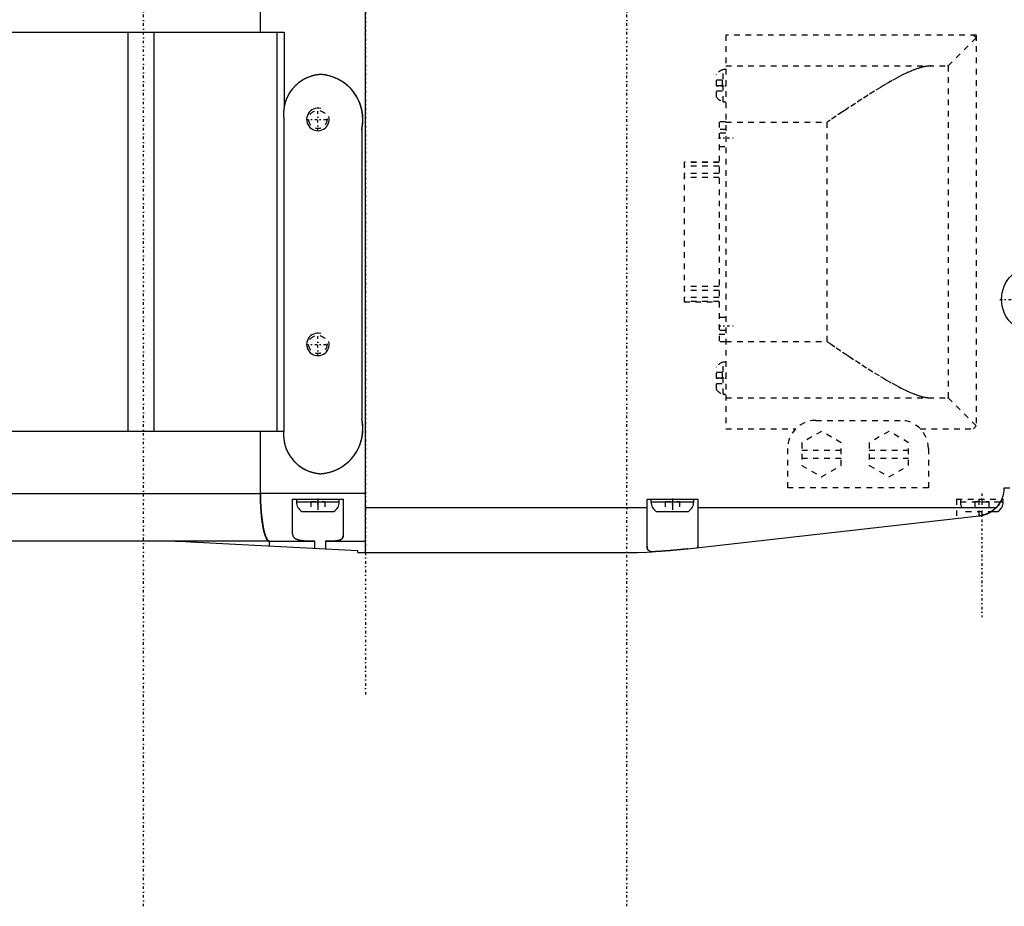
# Model space of a CAD drawing. Extents: x -526 to 218, y -128 to 128.
# Tile 3 of 20: x -351 to -176, y -120 to 38. Entities that reach past the tile are written whole.
import ezdxf

# ---------------------------------------------------------------- set-up
doc = ezdxf.new("R2010")
doc.units = 0
doc.linetypes.add('CENTER', pattern=[1.5, 0.45, -0.5, 0.05, -0.5])
doc.linetypes.add('DASHED', pattern=[2, 1, -1])
for name, color, linetype in [('AM_0', 7, 'CONTINUOUS'), ('AM_10', 7, 'CONTINUOUS'), ('AM_3', 7, 'DASHED'), ('AM_7', 7, 'CENTER')]:
    doc.layers.add(name, color=color, linetype=linetype)

msp = doc.modelspace()

# ---------------------------------------------------------------- linework, layer by layer
at = {"layer": 'AM_0', "color": 7, "linetype": 'CONTINUOUS'}
for p, q in [((-289.56, -57), (-289.56, 57)), ((-308.21, 35.5), (-308.21, 46.5)), ((-308.21, 35.5), (-308.21, 46.5)), ((-384.73, 35.5), (-304, 35.5)), ((-331.8, 35.5), (-331.8, -35.5)), ((-327.16, 35.5), (-327.16, -35.5)), ((-305.31, 35.5), (-305.31, -35.5)), ((-304, 35.5), (-304, 22.18)), ((-304, 20), (-304.03, 20)), ((-304, -35), (-304, 20)), ((-290.2, 18.22), (-290.2, -33.22)), ((-304.03, -35), (-304, -35)), ((-304.08, -35.5), (-393, -35.5)), ((-308.21, -46.5), (-308.21, -35.5)), ((-308.21, -46.5), (-308.21, -35.5)), ((-176, -45.5), (-175, -45.5)), ((-429, -46.5), (-308.21, -46.5)), ((-289.56, -46.5), (-308.21, -46.5)), ((-302.5, -47.5), (-293.5, -47.5)), ((-302.5, -53.44), (-302.5, -47.5)), ((-301.8, -47.5), (-301.8, -48)), ((-301.8, -48), (-294.2, -48)), ((-294.2, -48), (-294.2, -47.5)), ((-293.5, -47.5), (-293.5, -53.95)), ((-289.56, -49), (-239.5, -49)), ((-239.5, -47.5), (-230.5, -47.5)), ((-239.5, -55.93), (-239.5, -47.5)), ((-238.8, -47.5), (-238.8, -48)), ((-238.8, -48), (-231.2, -48)), ((-231.2, -48), (-231.2, -47.5)), ((-230.5, -47.5), (-230.5, -55.93)), ((-230.5, -49), (-177.43, -49)), ((-176.67, -48), (-176.2, -48)), ((-176.42, -47.5), (-176.2, -47.5)), ((-176.2, -48), (-176.2, -47.5)), ((-300.85, -49.7), (-295.15, -49.7)), ((-237.85, -49.7), (-232.15, -49.7)), ((-232.31, -56.36), (-180.44, -50.47)), ((-178.29, -49.7), (-177.15, -49.7)), ((-306.59, -55), (-420.5, -55)), ((-290.9, -56.7), (-320.67, -55.14)), ((-306.59, -55), (-298.54, -55)), ((-306.59, -55.87), (-306.59, -55)), ((-306.59, -55.87), (-306.59, -55)), ((-298.54, -56.3), (-298.54, -55)), ((-296.67, -55), (-289.56, -55)), ((-296.67, -55), (-296.67, -56.39)), ((-290.9, -57), (-290.9, -56.7)), ((-290.9, -57), (-243.6, -57))]:
    msp.add_line(p, q, dxfattribs=at)
msp.add_lwpolyline([(-308.21, -46.5), (-308.18, -48.16), (-308.08, -49.75), (-307.93, -51.22), (-307.73, -52.51), (-307.49, -53.57), (-307.21, -54.35), (-306.9, -54.84), (-306.59, -55)], dxfattribs=at)
for points in [[(-306.59, -55, 0), (-306.6, -55, 0), (-306.63, -55, 0), (-306.65, -54.99, 0), (-306.66, -54.99, 0), (-306.68, -54.99, 0), (-306.7, -54.98, 0), (-306.72, -54.97, 0), (-306.75, -54.96, 0), (-306.77, -54.95, 0), (-306.79, -54.94, 0), (-306.8, -54.93, 0), (-306.82, -54.92, 0), (-306.84, -54.9, 0), (-306.86, -54.88, 0), (-306.89, -54.86, 0), (-306.91, -54.84, 0), (-306.93, -54.81, 0), (-306.94, -54.8, 0), (-306.96, -54.78, 0), (-306.98, -54.76, 0), (-307, -54.73, 0), (-307.01, -54.71, 0), (-307.02, -54.69, 0), (-307.05, -54.66, 0), (-307.07, -54.62, 0), (-307.08, -54.61, 0), (-307.09, -54.59, 0), (-307.11, -54.55, 0), (-307.14, -54.51, 0), (-307.16, -54.47, 0), (-307.18, -54.42, 0), (-307.2, -54.38, 0), (-307.21, -54.35, 0), (-307.22, -54.33, 0), (-307.25, -54.28, 0), (-307.27, -54.23, 0), (-307.29, -54.18, 0), (-307.31, -54.12, 0), (-307.33, -54.07, 0), (-307.34, -54.04, 0), (-307.35, -54.01, 0), (-307.37, -53.95, 0), (-307.39, -53.89, 0), (-307.41, -53.83, 0), (-307.43, -53.77, 0), (-307.45, -53.7, 0), (-307.46, -53.67, 0), (-307.47, -53.64, 0), (-307.49, -53.57, 0), (-307.51, -53.5, 0), (-307.53, -53.43, 0), (-307.55, -53.35, 0), (-307.57, -53.28, 0), (-307.58, -53.24, 0), (-307.59, -53.21, 0), (-307.61, -53.13, 0), (-307.63, -53.05, 0), (-307.64, -52.97, 0), (-307.66, -52.89, 0), (-307.68, -52.81, 0), (-307.69, -52.77, 0), (-307.7, -52.72, 0), (-307.71, -52.64, 0), (-307.73, -52.55, 0), (-307.74, -52.51, 0), (-307.75, -52.47, 0), (-307.76, -52.38, 0), (-307.78, -52.29, 0), (-307.79, -52.24, 0), (-307.8, -52.2, 0), (-307.81, -52.1, 0), (-307.83, -52.01, 0), (-307.84, -51.92, 0), (-307.86, -51.82, 0), (-307.87, -51.72, 0), (-307.88, -51.67, 0), (-307.89, -51.63, 0), (-307.9, -51.53, 0), (-307.91, -51.43, 0), (-307.93, -51.32, 0), (-307.94, -51.22, 0), (-307.95, -51.12, 0), (-307.96, -51.07, 0), (-307.97, -51.01, 0), (-307.98, -50.91, 0), (-307.99, -50.8, 0), (-308, -50.7, 0), (-308.01, -50.59, 0), (-308.03, -50.48, 0), (-308.03, -50.42, 0), (-308.04, -50.37, 0), (-308.05, -50.26, 0), (-308.06, -50.15, 0), (-308.07, -50.04, 0), (-308.08, -49.92, 0), (-308.09, -49.81, 0), (-308.09, -49.75, 0), (-308.1, -49.7, 0), (-308.1, -49.58, 0), (-308.11, -49.47, 0), (-308.12, -49.35, 0), (-308.13, -49.23, 0), (-308.14, -49.11, 0), (-308.14, -49.06, 0), (-308.14, -49, 0), (-308.15, -48.88, 0), (-308.16, -48.76, 0), (-308.16, -48.7, 0), (-308.16, -48.64, 0), (-308.17, -48.52, 0), (-308.17, -48.4, 0), (-308.18, -48.34, 0), (-308.18, -48.28, 0), (-308.18, -48.16, 0), (-308.19, -48.04, 0), (-308.19, -47.92, 0), (-308.2, -47.79, 0), (-308.2, -47.67, 0), (-308.2, -47.61, 0), (-308.2, -47.55, 0), (-308.21, -47.43, 0), (-308.21, -47.3, 0), (-308.21, -47.18, 0), (-308.21, -47.06, 0), (-308.21, -46.93, 0), (-308.21, -46.87, 0), (-308.21, -46.81, 0), (-308.21, -46.69, 0), (-308.21, -46.56, 0), (-308.21, -46.5, 0)], [(-180.44, -50.47, 0), (-180.34, -50.46, 0), (-180.15, -50.43, 0), (-179.97, -50.39, 0), (-179.87, -50.37, 0), (-179.78, -50.35, 0), (-179.59, -50.3, 0), (-179.41, -50.24, 0), (-179.23, -50.17, 0), (-179.05, -50.1, 0), (-178.87, -50.02, 0), (-178.78, -49.98, 0), (-178.7, -49.94, 0), (-178.53, -49.85, 0), (-178.37, -49.75, 0), (-178.21, -49.65, 0), (-178.06, -49.54, 0), (-177.91, -49.43, 0), (-177.84, -49.37, 0), (-177.77, -49.32, 0), (-177.63, -49.19, 0), (-177.5, -49.07, 0), (-177.43, -49, 0)], [(-298.54, -55, 0), (-298.57, -55, 0), (-298.63, -55, 0), (-298.7, -55, 0), (-298.73, -55, 0), (-298.76, -55, 0), (-298.82, -55, 0), (-298.88, -55, 0), (-298.95, -55, 0), (-299.01, -55, 0), (-299.07, -55, 0), (-299.1, -55, 0), (-299.13, -55, 0), (-299.19, -55, 0), (-299.25, -55, 0), (-299.31, -55, 0), (-299.37, -55, 0), (-299.43, -54.99, 0), (-299.46, -54.99, 0), (-299.49, -54.99, 0), (-299.55, -54.99, 0), (-299.61, -54.99, 0), (-299.64, -54.99, 0), (-299.67, -54.99, 0), (-299.73, -54.99, 0), (-299.79, -54.99, 0), (-299.82, -54.99, 0), (-299.85, -54.99, 0), (-299.9, -54.98, 0), (-299.96, -54.98, 0), (-300.02, -54.98, 0), (-300.07, -54.98, 0), (-300.13, -54.97, 0), (-300.16, -54.97, 0), (-300.19, -54.97, 0), (-300.24, -54.97, 0), (-300.3, -54.96, 0), (-300.35, -54.96, 0), (-300.4, -54.96, 0), (-300.46, -54.95, 0), (-300.48, -54.95, 0), (-300.51, -54.95, 0), (-300.56, -54.94, 0), (-300.61, -54.94, 0), (-300.66, -54.93, 0), (-300.72, -54.93, 0), (-300.76, -54.92, 0), (-300.79, -54.92, 0), (-300.81, -54.91, 0), (-300.86, -54.91, 0), (-300.91, -54.9, 0), (-300.96, -54.89, 0), (-301.01, -54.89, 0), (-301.05, -54.88, 0), (-301.07, -54.87, 0), (-301.1, -54.87, 0), (-301.14, -54.86, 0), (-301.19, -54.85, 0), (-301.23, -54.84, 0), (-301.27, -54.83, 0), (-301.32, -54.82, 0), (-301.34, -54.82, 0), (-301.36, -54.81, 0), (-301.4, -54.8, 0), (-301.44, -54.79, 0), (-301.46, -54.78, 0), (-301.48, -54.78, 0), (-301.52, -54.76, 0), (-301.55, -54.75, 0), (-301.57, -54.74, 0), (-301.59, -54.74, 0), (-301.63, -54.72, 0), (-301.67, -54.71, 0), (-301.7, -54.69, 0), (-301.74, -54.68, 0), (-301.77, -54.66, 0), (-301.79, -54.65, 0), (-301.8, -54.65, 0), (-301.84, -54.63, 0), (-301.87, -54.61, 0), (-301.9, -54.59, 0), (-301.93, -54.58, 0), (-301.96, -54.56, 0), (-301.97, -54.55, 0), (-301.98, -54.54, 0), (-302.01, -54.52, 0), (-302.04, -54.5, 0), (-302.07, -54.48, 0), (-302.09, -54.46, 0), (-302.11, -54.43, 0), (-302.13, -54.42, 0), (-302.14, -54.41, 0), (-302.16, -54.39, 0), (-302.18, -54.37, 0), (-302.2, -54.34, 0), (-302.23, -54.32, 0), (-302.25, -54.29, 0), (-302.25, -54.28, 0), (-302.26, -54.27, 0), (-302.28, -54.24, 0), (-302.3, -54.22, 0), (-302.32, -54.19, 0), (-302.33, -54.16, 0), (-302.35, -54.13, 0), (-302.35, -54.12, 0), (-302.36, -54.11, 0), (-302.38, -54.08, 0), (-302.39, -54.05, 0), (-302.39, -54.03, 0), (-302.4, -54.02, 0), (-302.41, -53.99, 0), (-302.42, -53.96, 0), (-302.43, -53.94, 0), (-302.43, -53.93, 0), (-302.44, -53.9, 0), (-302.45, -53.87, 0), (-302.46, -53.83, 0), (-302.47, -53.8, 0), (-302.47, -53.77, 0), (-302.47, -53.75, 0), (-302.48, -53.74, 0), (-302.48, -53.7, 0), (-302.49, -53.67, 0), (-302.49, -53.64, 0), (-302.49, -53.6, 0), (-302.5, -53.57, 0), (-302.5, -53.55, 0), (-302.5, -53.53, 0), (-302.5, -53.49, 0), (-302.5, -53.46, 0), (-302.5, -53.44, 0)], [(-293.5, -53.95, 0), (-293.5, -53.96, 0), (-293.5, -53.99, 0), (-293.5, -54.01, 0), (-293.5, -54.02, 0), (-293.5, -54.04, 0), (-293.51, -54.06, 0), (-293.51, -54.09, 0), (-293.51, -54.11, 0), (-293.51, -54.14, 0), (-293.52, -54.16, 0), (-293.52, -54.17, 0), (-293.52, -54.18, 0), (-293.53, -54.21, 0), (-293.54, -54.23, 0), (-293.54, -54.25, 0), (-293.55, -54.27, 0), (-293.56, -54.29, 0), (-293.56, -54.3, 0), (-293.56, -54.32, 0), (-293.57, -54.34, 0), (-293.58, -54.36, 0), (-293.59, -54.37, 0), (-293.59, -54.38, 0), (-293.6, -54.4, 0), (-293.61, -54.42, 0), (-293.62, -54.43, 0), (-293.63, -54.44, 0), (-293.64, -54.45, 0), (-293.65, -54.47, 0), (-293.66, -54.49, 0), (-293.68, -54.51, 0), (-293.69, -54.53, 0), (-293.7, -54.53, 0), (-293.71, -54.54, 0), (-293.73, -54.56, 0), (-293.74, -54.57, 0), (-293.76, -54.59, 0), (-293.78, -54.61, 0), (-293.8, -54.62, 0), (-293.8, -54.63, 0), (-293.81, -54.64, 0), (-293.83, -54.65, 0), (-293.85, -54.66, 0), (-293.87, -54.68, 0), (-293.9, -54.69, 0), (-293.92, -54.7, 0), (-293.93, -54.71, 0), (-293.94, -54.72, 0), (-293.96, -54.73, 0), (-293.99, -54.74, 0), (-294.01, -54.75, 0), (-294.04, -54.76, 0), (-294.06, -54.77, 0), (-294.07, -54.78, 0), (-294.09, -54.78, 0), (-294.11, -54.79, 0), (-294.14, -54.8, 0), (-294.17, -54.81, 0), (-294.2, -54.82, 0), (-294.23, -54.83, 0), (-294.24, -54.84, 0), (-294.26, -54.84, 0), (-294.29, -54.85, 0), (-294.32, -54.86, 0), (-294.33, -54.86, 0), (-294.35, -54.86, 0), (-294.38, -54.87, 0), (-294.41, -54.88, 0), (-294.43, -54.88, 0), (-294.44, -54.89, 0), (-294.48, -54.89, 0), (-294.51, -54.9, 0), (-294.55, -54.9, 0), (-294.58, -54.91, 0), (-294.62, -54.92, 0), (-294.63, -54.92, 0), (-294.65, -54.92, 0), (-294.69, -54.93, 0), (-294.73, -54.93, 0), (-294.76, -54.94, 0), (-294.8, -54.94, 0), (-294.84, -54.94, 0), (-294.86, -54.95, 0), (-294.88, -54.95, 0), (-294.92, -54.95, 0), (-294.96, -54.96, 0), (-295, -54.96, 0), (-295.04, -54.96, 0), (-295.08, -54.97, 0), (-295.1, -54.97, 0), (-295.12, -54.97, 0), (-295.16, -54.97, 0), (-295.21, -54.97, 0), (-295.25, -54.98, 0), (-295.29, -54.98, 0), (-295.33, -54.98, 0), (-295.36, -54.98, 0), (-295.38, -54.98, 0), (-295.42, -54.98, 0), (-295.47, -54.99, 0), (-295.51, -54.99, 0), (-295.56, -54.99, 0), (-295.6, -54.99, 0), (-295.63, -54.99, 0), (-295.65, -54.99, 0), (-295.7, -54.99, 0), (-295.74, -54.99, 0), (-295.77, -54.99, 0), (-295.79, -54.99, 0), (-295.84, -55, 0), (-295.89, -55, 0), (-295.91, -55, 0), (-295.94, -55, 0), (-295.99, -55, 0), (-296.03, -55, 0), (-296.08, -55, 0), (-296.13, -55, 0), (-296.18, -55, 0), (-296.21, -55, 0), (-296.23, -55, 0), (-296.28, -55, 0), (-296.33, -55, 0), (-296.38, -55, 0), (-296.44, -55, 0), (-296.49, -55, 0), (-296.51, -55, 0), (-296.54, -55, 0), (-296.59, -55, 0), (-296.64, -55, 0), (-296.67, -55, 0)], [(-320.67, -55.14, 0), (-321.54, -55.1, 0), (-323.28, -55.03, 0), (-325.03, -55, 0), (-325.9, -55, 0)], [(-238.67, -56.88, 0), (-238.71, -56.87, 0), (-238.8, -56.84, 0), (-238.89, -56.81, 0), (-238.93, -56.79, 0), (-238.97, -56.78, 0), (-239.04, -56.74, 0), (-239.11, -56.7, 0), (-239.18, -56.66, 0), (-239.23, -56.61, 0), (-239.28, -56.56, 0), (-239.31, -56.53, 0), (-239.33, -56.51, 0), (-239.37, -56.45, 0), (-239.4, -56.4, 0), (-239.43, -56.33, 0), (-239.45, -56.27, 0), (-239.47, -56.2, 0), (-239.48, -56.16, 0), (-239.49, -56.13, 0), (-239.49, -56.05, 0), (-239.5, -55.97, 0), (-239.5, -55.93, 0)], [(-230.5, -55.93, 0), (-230.5, -55.97, 0), (-230.51, -56.05, 0), (-230.51, -56.12, 0), (-230.52, -56.16, 0)], [(-243.6, -57, 0), (-242.81, -57, 0), (-241.19, -56.97, 0), (-239.51, -56.92, 0), (-238.67, -56.88, 0)], [(-232.31, -56.36, 0), (-232.34, -56.36, 0), (-232.39, -56.37, 0), (-232.45, -56.38, 0), (-232.48, -56.38, 0), (-232.5, -56.38, 0), (-232.56, -56.39, 0), (-232.62, -56.39, 0), (-232.67, -56.4, 0), (-232.73, -56.41, 0), (-232.79, -56.41, 0), (-232.82, -56.42, 0), (-232.85, -56.42, 0), (-232.91, -56.43, 0), (-232.97, -56.43, 0), (-233.03, -56.44, 0), (-233.09, -56.45, 0), (-233.15, -56.45, 0), (-233.18, -56.46, 0), (-233.21, -56.46, 0), (-233.27, -56.47, 0), (-233.33, -56.47, 0), (-233.37, -56.47, 0), (-233.4, -56.48, 0), (-233.46, -56.48, 0), (-233.52, -56.49, 0), (-233.56, -56.49, 0), (-233.59, -56.5, 0), (-233.65, -56.5, 0), (-233.72, -56.51, 0), (-233.78, -56.52, 0), (-233.85, -56.52, 0), (-233.91, -56.53, 0), (-233.94, -56.53, 0), (-233.98, -56.54, 0), (-234.04, -56.54, 0), (-234.11, -56.55, 0), (-234.17, -56.55, 0), (-234.24, -56.56, 0), (-234.3, -56.57, 0), (-234.34, -56.57, 0), (-234.37, -56.57, 0), (-234.43, -56.58, 0), (-234.5, -56.58, 0), (-234.56, -56.59, 0), (-234.63, -56.6, 0), (-234.69, -56.6, 0), (-234.73, -56.61, 0), (-234.76, -56.61, 0), (-234.82, -56.61, 0), (-234.89, -56.62, 0), (-234.95, -56.63, 0), (-235.01, -56.63, 0), (-235.08, -56.64, 0), (-235.11, -56.64, 0), (-235.14, -56.64, 0), (-235.21, -56.65, 0), (-235.27, -56.65, 0), (-235.34, -56.66, 0), (-235.4, -56.66, 0), (-235.47, -56.67, 0), (-235.5, -56.67, 0), (-235.53, -56.67, 0), (-235.6, -56.68, 0), (-235.66, -56.68, 0), (-235.7, -56.69, 0), (-235.73, -56.69, 0), (-235.79, -56.69, 0), (-235.86, -56.7, 0), (-235.89, -56.7, 0), (-235.92, -56.71, 0), (-235.99, -56.71, 0), (-236.06, -56.71, 0), (-236.12, -56.72, 0), (-236.19, -56.72, 0), (-236.25, -56.73, 0), (-236.28, -56.73, 0), (-236.31, -56.73, 0), (-236.38, -56.74, 0), (-236.44, -56.74, 0), (-236.51, -56.75, 0), (-236.57, -56.75, 0), (-236.63, -56.76, 0), (-236.67, -56.76, 0), (-236.7, -56.76, 0), (-236.76, -56.77, 0), (-236.82, -56.77, 0), (-236.88, -56.77, 0), (-236.94, -56.78, 0), (-237, -56.78, 0), (-237.03, -56.78, 0), (-237.06, -56.79, 0), (-237.12, -56.79, 0), (-237.18, -56.79, 0), (-237.24, -56.8, 0), (-237.3, -56.8, 0), (-237.36, -56.81, 0), (-237.39, -56.81, 0), (-237.41, -56.81, 0), (-237.47, -56.81, 0), (-237.53, -56.82, 0), (-237.58, -56.82, 0), (-237.64, -56.82, 0), (-237.69, -56.83, 0), (-237.72, -56.83, 0), (-237.74, -56.83, 0), (-237.79, -56.83, 0), (-237.85, -56.83, 0), (-237.87, -56.84, 0), (-237.9, -56.84, 0), (-237.95, -56.84, 0), (-237.99, -56.84, 0), (-238.02, -56.84, 0), (-238.04, -56.85, 0), (-238.09, -56.85, 0), (-238.14, -56.85, 0), (-238.18, -56.85, 0), (-238.23, -56.86, 0), (-238.27, -56.86, 0), (-238.29, -56.86, 0), (-238.31, -56.86, 0), (-238.36, -56.86, 0), (-238.4, -56.86, 0), (-238.44, -56.87, 0), (-238.49, -56.87, 0), (-238.53, -56.87, 0), (-238.55, -56.87, 0), (-238.57, -56.87, 0), (-238.61, -56.88, 0), (-238.65, -56.88, 0), (-238.67, -56.88, 0)]]:
    msp.add_polyline3d(points, dxfattribs=at)
msp.add_circle((-170.5, -12), 6, dxfattribs=at)
for centre, radius, start, end in [((-297.1, 21), 7, 93.5626, 188.2132), ((-298, 20), 8, 347.1614, 86.6676), ((-298, -35), 8, 273.3324, 12.8386), ((-297.1, -36), 7, 171.7868, 266.4374), ((-181, -45.5), 5, 315.573, 0), ((-299.8, -48), 2, 180, 238.2117), ((-296.2, -48), 2, 301.7883, 0), ((-236.8, -48), 2, 180, 238.2117), ((-233.2, -48), 2, 301.7883, 0), ((-178.2, -48), 2, 301.7883, 0), ((-181, -45.5), 5, 276.4806, 302.8599)]:
    msp.add_arc(centre, radius, start, end, dxfattribs=at)
at = {"layer": 'AM_10', "color": 7, "linetype": 'CONTINUOUS'}
for centre in [(-298, 20), (-298, -20)]:
    msp.add_arc(centre, 2, 75, 15, dxfattribs=at)
at = {"layer": 'AM_3', "color": 6, "linetype": 'DASHED'}
for p, q in [((-225.5, 35), (-225.5, -35)), ((-181, 35), (-225.5, 35)), ((-181.5, 35), (-181, 34.5)), ((-181, 35), (-181, -35)), ((-181, 34.5), (-185.98, 29.52)), ((-227.15, 23.97), (-227.15, 28.03)), ((-225.5, 28.85), (-225.94, 28.85)), ((-225.94, 23.15), (-225.94, 28.85)), ((-225.5, 29.5), (-186.08, 29.5)), ((-185.98, 29.52), (-185.98, -29.52)), ((-226.15, 27), (-227.15, 27)), ((-226.15, 27), (-226.15, 25)), ((-226.15, 26), (-227.15, 26)), ((-226.15, 25), (-227.15, 25)), ((-225.94, 23.15), (-225.5, 23.15)), ((-225.5, 19.55), (-226.7, 19.55)), ((-226.7, 19.55), (-226.7, -19.55)), ((-225.5, 19.5), (-207.5, 19.5)), ((-207.5, -19.5), (-207.5, 19.5)), ((-225.5, 18.2), (-226.7, 18.2)), ((-225.5, 17.55), (-226.7, 17.55)), ((-226.7, 15.2), (-225.5, 15.2)), ((-226.7, 12.4), (-232.88, 12.4)), ((-232.88, 12.4), (-232.88, -12.4)), ((-226.7, 12.37), (-232.88, 12.37)), ((-226.7, 11.67), (-232.88, 11.67)), ((-226.7, 10.4), (-232.88, 10.4)), ((-226.7, 9.7), (-232.88, 9.7)), ((-226.7, -9.7), (-232.88, -9.7)), ((-226.7, -10.4), (-232.88, -10.4)), ((-226.7, -11.67), (-232.88, -11.67)), ((-226.7, -12.37), (-232.88, -12.37)), ((-232.88, -12.4), (-226.7, -12.4)), ((-225.5, -15.2), (-226.7, -15.2)), ((-225.5, -17.55), (-226.7, -17.55)), ((-226.7, -18.2), (-225.5, -18.2)), ((-225.5, -19.55), (-226.7, -19.55)), ((-225.5, -19.5), (-207.5, -19.5)), ((-227.15, -28.03), (-227.15, -23.97)), ((-225.5, -23.15), (-225.94, -23.15)), ((-225.94, -28.85), (-225.94, -23.15)), ((-226.15, -25), (-227.15, -25)), ((-226.15, -26), (-227.15, -26)), ((-226.15, -25), (-226.15, -27)), ((-226.15, -27), (-227.15, -27)), ((-225.94, -28.85), (-225.5, -28.85)), ((-225.5, -29.5), (-186.08, -29.5)), ((-185.98, -29.52), (-181, -34.5)), ((-225.5, -35), (-213.07, -35)), ((-209.5, -33.5), (-194.5, -33.5)), ((-190.93, -35), (-181, -35)), ((-181, -34.5), (-181.5, -35)), ((-208.5, -35.46), (-212, -37.48)), ((-205, -37.48), (-208.5, -35.46)), ((-196.5, -35.46), (-200, -37.48)), ((-193, -37.48), (-196.5, -35.46)), ((-214.5, -45.5), (-214.5, -38.5)), ((-212, -37.48), (-212, -41.52)), ((-205, -41.52), (-205, -37.48)), ((-200, -37.48), (-200, -41.52)), ((-193, -41.52), (-193, -37.48)), ((-189.5, -38.5), (-189.5, -45.5)), ((-212, -38.8), (-205, -38.8)), ((-200, -38.8), (-193, -38.8)), ((-205, -40.3), (-212, -40.3)), ((-212, -41.52), (-208.5, -43.54)), ((-208.5, -43.54), (-205, -41.52)), ((-193, -40.3), (-200, -40.3)), ((-200, -41.52), (-196.5, -43.54)), ((-196.5, -43.54), (-193, -41.52)), ((-189.5, -45.5), (-214.5, -45.5)), ((-299.25, -47.9), (-296.75, -47.9)), ((-299.25, -47.9), (-299.25, -49.7)), ((-298, -47.9), (-298, -49.7)), ((-296.75, -47.9), (-296.75, -49.7)), ((-236.25, -47.9), (-233.75, -47.9)), ((-236.25, -47.9), (-236.25, -49.7)), ((-235, -47.9), (-235, -49.7)), ((-233.75, -47.9), (-233.75, -49.7)), ((-184.5, -47.5), (-184.5, -50.93)), ((-184.5, -47.5), (-176.42, -47.5)), ((-183.8, -47.5), (-183.8, -48)), ((-183.8, -48), (-176.67, -48)), ((-181.25, -47.9), (-178.75, -47.9)), ((-181.25, -47.9), (-181.25, -49.7)), ((-180.5, -47.5), (-180.5, -50.48)), ((-180, -47.5), (-180, -50.4)), ((-178.75, -47.9), (-178.75, -49.7)), ((-182.85, -49.7), (-178.29, -49.7)), ((-180.44, -50.47), (-180.5, -50.48))]:
    msp.add_line(p, q, dxfattribs=at)
for points in [[(-189.06, 29.5, 0), (-189.12, 29.5, 0), (-189.24, 29.5, 0), (-189.36, 29.49, 0), (-189.42, 29.49, 0), (-189.48, 29.48, 0), (-189.61, 29.47, 0), (-189.74, 29.45, 0), (-189.87, 29.43, 0), (-190, 29.41, 0), (-190.14, 29.39, 0), (-190.21, 29.37, 0), (-190.28, 29.36, 0), (-190.41, 29.33, 0), (-190.56, 29.29, 0), (-190.7, 29.25, 0), (-190.84, 29.21, 0), (-190.99, 29.17, 0), (-191.07, 29.15, 0), (-191.14, 29.13, 0), (-191.29, 29.08, 0), (-191.44, 29.03, 0), (-191.52, 29, 0), (-191.6, 28.97, 0), (-191.75, 28.92, 0), (-191.91, 28.86, 0), (-191.99, 28.83, 0), (-192.06, 28.8, 0), (-192.22, 28.74, 0), (-192.38, 28.67, 0), (-192.54, 28.61, 0), (-192.71, 28.54, 0), (-192.87, 28.47, 0), (-192.95, 28.43, 0), (-193.03, 28.39, 0), (-193.2, 28.32, 0), (-193.36, 28.24, 0), (-193.95, 27.96, 0), (-194.95, 27.45, 0), (-195.94, 26.91, 0), (-196.96, 26.33, 0), (-197.48, 26.02, 0), (-198.01, 25.7, 0), (-199.1, 25.03, 0), (-200.21, 24.33, 0), (-201.33, 23.61, 0), (-202.47, 22.86, 0), (-203.61, 22.11, 0), (-204.18, 21.73, 0), (-204.75, 21.35, 0), (-205.87, 20.6, 0), (-206.96, 19.86, 0), (-207.5, 19.5, 0)], [(-185.98, 29.52, 0), (-186, 29.51, 0), (-186.03, 29.5, 0), (-186.06, 29.5, 0), (-186.08, 29.5, 0)], [(-297.53, 27.99, 0), (-297.58, 27.98, 0), (-297.66, 27.98, 0), (-297.75, 27.97, 0), (-297.79, 27.97, 0), (-297.83, 27.96, 0), (-297.92, 27.95, 0), (-298, 27.94, 0), (-298.09, 27.93, 0), (-298.17, 27.92, 0), (-298.26, 27.9, 0), (-298.3, 27.9, 0), (-298.34, 27.89, 0), (-298.43, 27.87, 0), (-298.51, 27.86, 0), (-298.6, 27.84, 0), (-298.68, 27.82, 0), (-298.77, 27.8, 0), (-298.81, 27.79, 0), (-298.85, 27.78, 0), (-298.94, 27.75, 0), (-299.02, 27.73, 0), (-299.07, 27.72, 0), (-299.11, 27.71, 0), (-299.19, 27.68, 0), (-299.27, 27.65, 0), (-299.32, 27.64, 0), (-299.36, 27.63, 0), (-299.44, 27.6, 0), (-299.52, 27.57, 0), (-299.61, 27.54, 0), (-299.69, 27.5, 0), (-299.77, 27.47, 0), (-299.81, 27.45, 0), (-299.85, 27.44, 0), (-299.93, 27.4, 0), (-300.01, 27.37, 0), (-300.09, 27.33, 0), (-300.17, 27.29, 0), (-300.25, 27.25, 0), (-300.29, 27.23, 0), (-300.33, 27.21, 0), (-300.41, 27.17, 0), (-300.48, 27.13, 0), (-300.56, 27.09, 0), (-300.64, 27.04, 0), (-300.71, 27, 0), (-300.75, 26.97, 0), (-300.78, 26.95, 0), (-300.86, 26.91, 0), (-300.93, 26.86, 0), (-301, 26.81, 0), (-301.08, 26.76, 0), (-301.15, 26.71, 0), (-301.18, 26.69, 0), (-301.22, 26.66, 0), (-301.29, 26.61, 0), (-301.36, 26.56, 0), (-301.42, 26.51, 0), (-301.49, 26.45, 0), (-301.56, 26.4, 0), (-301.59, 26.37, 0), (-301.62, 26.34, 0), (-301.69, 26.29, 0), (-301.75, 26.23, 0), (-301.78, 26.2, 0), (-301.81, 26.18, 0), (-301.87, 26.12, 0), (-301.94, 26.06, 0), (-301.97, 26.03, 0), (-302, 26, 0), (-302.05, 25.95, 0), (-302.11, 25.89, 0), (-302.17, 25.83, 0), (-302.23, 25.76, 0), (-302.28, 25.7, 0), (-302.31, 25.67, 0), (-302.34, 25.64, 0), (-302.4, 25.58, 0), (-302.45, 25.51, 0), (-302.51, 25.45, 0), (-302.56, 25.38, 0), (-302.61, 25.31, 0), (-302.64, 25.28, 0), (-302.67, 25.24, 0), (-302.72, 25.18, 0), (-302.77, 25.11, 0), (-302.82, 25.04, 0), (-302.87, 24.96, 0), (-302.92, 24.89, 0), (-302.94, 24.86, 0), (-302.97, 24.82, 0), (-303.01, 24.75, 0), (-303.06, 24.67, 0), (-303.1, 24.6, 0), (-303.15, 24.52, 0), (-303.19, 24.45, 0), (-303.21, 24.41, 0), (-303.24, 24.37, 0), (-303.28, 24.29, 0), (-303.32, 24.21, 0), (-303.36, 24.14, 0), (-303.4, 24.06, 0), (-303.44, 23.98, 0), (-303.45, 23.94, 0), (-303.47, 23.9, 0), (-303.51, 23.82, 0), (-303.54, 23.74, 0), (-303.56, 23.69, 0), (-303.58, 23.65, 0), (-303.61, 23.57, 0), (-303.64, 23.49, 0), (-303.66, 23.45, 0), (-303.67, 23.41, 0), (-303.7, 23.32, 0), (-303.73, 23.24, 0), (-303.76, 23.16, 0), (-303.79, 23.07, 0), (-303.81, 22.99, 0), (-303.82, 22.95, 0), (-303.84, 22.9, 0), (-303.86, 22.82, 0), (-303.88, 22.73, 0), (-303.9, 22.65, 0), (-303.92, 22.56, 0), (-303.94, 22.48, 0), (-303.95, 22.44, 0), (-303.96, 22.39, 0), (-303.98, 22.31, 0), (-303.99, 22.22, 0), (-304, 22.18, 0)], [(-290.2, 18.22, 0), (-290.19, 18.29, 0), (-290.16, 18.41, 0), (-290.13, 18.54, 0), (-290.12, 18.6, 0), (-290.11, 18.67, 0), (-290.09, 18.79, 0), (-290.07, 18.92, 0), (-290.06, 19.05, 0), (-290.04, 19.17, 0), (-290.03, 19.3, 0), (-290.03, 19.36, 0), (-290.02, 19.43, 0), (-290.01, 19.55, 0), (-290.01, 19.68, 0), (-290, 19.8, 0), (-290, 19.93, 0), (-290, 20.05, 0), (-290, 20.11, 0), (-290, 20.18, 0), (-290.01, 20.3, 0), (-290.01, 20.43, 0), (-290.01, 20.49, 0), (-290.02, 20.55, 0), (-290.03, 20.68, 0), (-290.04, 20.8, 0), (-290.05, 20.87, 0), (-290.05, 20.93, 0), (-290.07, 21.06, 0), (-290.09, 21.18, 0), (-290.11, 21.31, 0), (-290.13, 21.44, 0), (-290.15, 21.57, 0), (-290.17, 21.63, 0), (-290.18, 21.69, 0), (-290.21, 21.82, 0), (-290.24, 21.95, 0), (-290.27, 22.07, 0), (-290.31, 22.2, 0), (-290.34, 22.32, 0), (-290.36, 22.39, 0), (-290.38, 22.45, 0), (-290.43, 22.57, 0), (-290.47, 22.7, 0), (-290.51, 22.82, 0), (-290.56, 22.94, 0), (-290.61, 23.06, 0), (-290.64, 23.12, 0), (-290.66, 23.18, 0), (-290.71, 23.3, 0), (-290.77, 23.42, 0), (-290.83, 23.54, 0), (-290.89, 23.66, 0), (-290.95, 23.77, 0), (-290.98, 23.83, 0), (-291.01, 23.89, 0), (-291.07, 24, 0), (-291.14, 24.12, 0), (-291.21, 24.23, 0), (-291.28, 24.34, 0), (-291.35, 24.44, 0), (-291.38, 24.5, 0), (-291.42, 24.55, 0), (-291.5, 24.66, 0), (-291.57, 24.76, 0), (-291.61, 24.81, 0), (-291.65, 24.86, 0), (-291.73, 24.96, 0), (-291.81, 25.06, 0), (-291.85, 25.11, 0), (-291.89, 25.16, 0), (-291.97, 25.26, 0), (-292.05, 25.35, 0), (-292.14, 25.44, 0), (-292.22, 25.54, 0), (-292.31, 25.62, 0), (-292.35, 25.67, 0), (-292.4, 25.71, 0), (-292.49, 25.8, 0), (-292.58, 25.88, 0), (-292.67, 25.97, 0), (-292.77, 26.05, 0), (-292.86, 26.13, 0), (-292.91, 26.17, 0), (-292.96, 26.21, 0), (-293.06, 26.29, 0), (-293.16, 26.37, 0), (-293.26, 26.45, 0), (-293.37, 26.52, 0), (-293.47, 26.6, 0), (-293.53, 26.63, 0), (-293.58, 26.67, 0), (-293.69, 26.74, 0), (-293.8, 26.81, 0), (-293.91, 26.88, 0), (-294.02, 26.94, 0), (-294.14, 27.01, 0), (-294.2, 27.04, 0), (-294.25, 27.07, 0), (-294.37, 27.13, 0), (-294.49, 27.19, 0), (-294.6, 27.24, 0), (-294.72, 27.3, 0), (-294.84, 27.35, 0), (-294.9, 27.38, 0), (-294.96, 27.4, 0), (-295.09, 27.45, 0), (-295.21, 27.5, 0), (-295.27, 27.52, 0), (-295.33, 27.54, 0), (-295.45, 27.58, 0), (-295.58, 27.62, 0), (-295.64, 27.64, 0), (-295.7, 27.66, 0), (-295.83, 27.7, 0), (-295.95, 27.73, 0), (-296.08, 27.77, 0), (-296.21, 27.8, 0), (-296.33, 27.82, 0), (-296.4, 27.84, 0), (-296.46, 27.85, 0), (-296.59, 27.87, 0), (-296.71, 27.9, 0), (-296.84, 27.92, 0), (-296.97, 27.93, 0), (-297.09, 27.95, 0), (-297.16, 27.96, 0), (-297.22, 27.96, 0), (-297.35, 27.97, 0), (-297.47, 27.98, 0), (-297.53, 27.99, 0)], [(-304, 22.18, 0), (-304.01, 22.13, 0), (-304.03, 22.02, 0), (-304.04, 21.9, 0), (-304.05, 21.84, 0), (-304.06, 21.78, 0), (-304.07, 21.66, 0), (-304.08, 21.53, 0), (-304.09, 21.41, 0), (-304.09, 21.28, 0), (-304.1, 21.16, 0), (-304.1, 21.1, 0), (-304.1, 21.04, 0), (-304.1, 20.92, 0), (-304.1, 20.8, 0), (-304.09, 20.67, 0), (-304.09, 20.55, 0), (-304.08, 20.42, 0), (-304.07, 20.36, 0), (-304.06, 20.3, 0), (-304.05, 20.18, 0), (-304.04, 20.06, 0), (-304.03, 20, 0)], [(-207.5, -19.5, 0), (-206.96, -19.86, 0), (-205.87, -20.6, 0), (-204.75, -21.35, 0), (-204.18, -21.73, 0), (-203.61, -22.11, 0), (-202.47, -22.86, 0), (-201.33, -23.61, 0), (-200.21, -24.33, 0), (-199.1, -25.03, 0), (-198.01, -25.7, 0), (-197.48, -26.02, 0), (-196.96, -26.33, 0), (-195.94, -26.91, 0), (-194.95, -27.45, 0), (-194.36, -27.75, 0), (-194.2, -27.84, 0), (-194.03, -27.92, 0), (-193.95, -27.96, 0), (-193.86, -28, 0), (-193.7, -28.08, 0), (-193.53, -28.16, 0), (-193.36, -28.24, 0), (-193.2, -28.32, 0), (-193.03, -28.39, 0), (-192.95, -28.43, 0), (-192.87, -28.47, 0), (-192.71, -28.54, 0), (-192.54, -28.61, 0), (-192.38, -28.67, 0), (-192.22, -28.74, 0), (-192.06, -28.8, 0), (-191.99, -28.83, 0), (-191.91, -28.86, 0), (-191.75, -28.92, 0), (-191.6, -28.97, 0), (-191.52, -29, 0), (-191.44, -29.03, 0), (-191.29, -29.08, 0), (-191.14, -29.13, 0), (-191.07, -29.15, 0), (-190.99, -29.17, 0), (-190.84, -29.21, 0), (-190.7, -29.25, 0), (-190.56, -29.29, 0), (-190.41, -29.33, 0), (-190.28, -29.36, 0), (-190.21, -29.37, 0), (-190.14, -29.39, 0), (-190, -29.41, 0), (-189.87, -29.43, 0), (-189.74, -29.45, 0), (-189.61, -29.47, 0), (-189.48, -29.48, 0), (-189.42, -29.49, 0), (-189.36, -29.49, 0), (-189.24, -29.5, 0), (-189.12, -29.5, 0), (-189.06, -29.5, 0)], [(-186.08, -29.5, 0), (-186.06, -29.5, 0), (-186.03, -29.5, 0), (-186, -29.51, 0), (-185.98, -29.52, 0)], [(-297.53, -42.99, 0), (-297.47, -42.98, 0), (-297.35, -42.97, 0), (-297.22, -42.96, 0), (-297.16, -42.96, 0), (-297.09, -42.95, 0), (-296.97, -42.93, 0), (-296.84, -42.92, 0), (-296.71, -42.9, 0), (-296.59, -42.87, 0), (-296.46, -42.85, 0), (-296.4, -42.84, 0), (-296.33, -42.82, 0), (-296.21, -42.8, 0), (-296.08, -42.77, 0), (-295.95, -42.73, 0), (-295.83, -42.7, 0), (-295.7, -42.66, 0), (-295.64, -42.64, 0), (-295.58, -42.62, 0), (-295.45, -42.58, 0), (-295.33, -42.54, 0), (-295.27, -42.52, 0), (-295.21, -42.5, 0), (-295.09, -42.45, 0), (-294.96, -42.4, 0), (-294.9, -42.38, 0), (-294.84, -42.35, 0), (-294.72, -42.3, 0), (-294.6, -42.24, 0), (-294.49, -42.19, 0), (-294.37, -42.13, 0), (-294.25, -42.07, 0), (-294.2, -42.04, 0), (-294.14, -42.01, 0), (-294.02, -41.94, 0), (-293.91, -41.88, 0), (-293.8, -41.81, 0), (-293.69, -41.74, 0), (-293.58, -41.67, 0), (-293.53, -41.63, 0), (-293.47, -41.6, 0), (-293.37, -41.52, 0), (-293.26, -41.45, 0), (-293.16, -41.37, 0), (-293.06, -41.29, 0), (-292.96, -41.21, 0), (-292.91, -41.17, 0), (-292.86, -41.13, 0), (-292.77, -41.05, 0), (-292.67, -40.97, 0), (-292.58, -40.88, 0), (-292.49, -40.8, 0), (-292.4, -40.71, 0), (-292.35, -40.67, 0), (-292.31, -40.62, 0), (-292.22, -40.54, 0), (-292.14, -40.44, 0), (-292.05, -40.35, 0), (-291.97, -40.26, 0), (-291.89, -40.16, 0), (-291.85, -40.11, 0), (-291.81, -40.06, 0), (-291.73, -39.96, 0), (-291.65, -39.86, 0), (-291.61, -39.81, 0), (-291.57, -39.76, 0), (-291.5, -39.66, 0), (-291.42, -39.55, 0), (-291.38, -39.5, 0), (-291.35, -39.44, 0), (-291.28, -39.34, 0), (-291.21, -39.23, 0), (-291.14, -39.12, 0), (-291.07, -39, 0), (-291.01, -38.89, 0), (-290.98, -38.83, 0), (-290.95, -38.77, 0), (-290.89, -38.66, 0), (-290.83, -38.54, 0), (-290.77, -38.42, 0), (-290.71, -38.3, 0), (-290.66, -38.18, 0), (-290.64, -38.12, 0), (-290.61, -38.06, 0), (-290.56, -37.94, 0), (-290.51, -37.82, 0), (-290.47, -37.7, 0), (-290.43, -37.57, 0), (-290.38, -37.45, 0), (-290.36, -37.39, 0), (-290.34, -37.32, 0), (-290.31, -37.2, 0), (-290.27, -37.07, 0), (-290.24, -36.95, 0), (-290.21, -36.82, 0), (-290.18, -36.69, 0), (-290.17, -36.63, 0), (-290.15, -36.57, 0), (-290.13, -36.44, 0), (-290.11, -36.31, 0), (-290.09, -36.18, 0), (-290.07, -36.06, 0), (-290.05, -35.93, 0), (-290.05, -35.87, 0), (-290.04, -35.8, 0), (-290.03, -35.68, 0), (-290.02, -35.55, 0), (-290.01, -35.49, 0), (-290.01, -35.43, 0), (-290.01, -35.3, 0), (-290, -35.18, 0), (-290, -35.11, 0), (-290, -35.05, 0), (-290, -34.93, 0), (-290, -34.8, 0), (-290.01, -34.68, 0), (-290.01, -34.55, 0), (-290.02, -34.43, 0), (-290.03, -34.36, 0), (-290.03, -34.3, 0), (-290.04, -34.17, 0), (-290.06, -34.05, 0), (-290.07, -33.92, 0), (-290.09, -33.79, 0), (-290.11, -33.67, 0), (-290.12, -33.6, 0), (-290.13, -33.54, 0), (-290.16, -33.41, 0), (-290.19, -33.29, 0), (-290.2, -33.22, 0)], [(-304.03, -35, 0), (-304.04, -35.08, 0), (-304.06, -35.24, 0), (-304.08, -35.41, 0), (-304.08, -35.5, 0)], [(-304.08, -35.5, 0), (-304.09, -35.55, 0), (-304.09, -35.65, 0), (-304.1, -35.75, 0), (-304.1, -35.8, 0), (-304.1, -35.85, 0), (-304.1, -35.95, 0), (-304.1, -36.05, 0), (-304.1, -36.15, 0), (-304.1, -36.25, 0), (-304.09, -36.35, 0), (-304.09, -36.4, 0), (-304.09, -36.45, 0), (-304.08, -36.55, 0), (-304.07, -36.65, 0), (-304.06, -36.75, 0), (-304.05, -36.85, 0), (-304.04, -36.95, 0), (-304.03, -37, 0), (-304.02, -37.05, 0), (-304, -37.15, 0), (-303.99, -37.25, 0), (-303.98, -37.3, 0), (-303.97, -37.36, 0), (-303.95, -37.46, 0), (-303.92, -37.56, 0), (-303.91, -37.61, 0), (-303.9, -37.66, 0), (-303.88, -37.76, 0), (-303.85, -37.86, 0), (-303.82, -37.96, 0), (-303.79, -38.06, 0), (-303.76, -38.16, 0), (-303.74, -38.21, 0), (-303.73, -38.26, 0), (-303.69, -38.36, 0), (-303.66, -38.46, 0), (-303.62, -38.55, 0), (-303.58, -38.65, 0), (-303.54, -38.75, 0), (-303.52, -38.79, 0), (-303.5, -38.84, 0), (-303.45, -38.94, 0), (-303.41, -39.03, 0), (-303.36, -39.12, 0), (-303.32, -39.22, 0), (-303.27, -39.31, 0), (-303.24, -39.36, 0), (-303.22, -39.4, 0), (-303.17, -39.49, 0), (-303.11, -39.58, 0), (-303.06, -39.67, 0), (-303.01, -39.76, 0), (-302.95, -39.84, 0), (-302.92, -39.89, 0), (-302.89, -39.93, 0), (-302.83, -40.01, 0), (-302.77, -40.1, 0), (-302.71, -40.18, 0), (-302.65, -40.26, 0), (-302.59, -40.34, 0), (-302.56, -40.38, 0), (-302.53, -40.42, 0), (-302.46, -40.5, 0), (-302.4, -40.58, 0), (-302.36, -40.61, 0), (-302.33, -40.65, 0), (-302.26, -40.73, 0), (-302.2, -40.8, 0), (-302.16, -40.83, 0), (-302.13, -40.87, 0), (-302.06, -40.94, 0), (-301.99, -41.01, 0), (-301.92, -41.08, 0), (-301.85, -41.15, 0), (-301.77, -41.21, 0), (-301.73, -41.25, 0), (-301.7, -41.28, 0), (-301.62, -41.34, 0), (-301.54, -41.41, 0), (-301.47, -41.47, 0), (-301.39, -41.54, 0), (-301.3, -41.6, 0), (-301.26, -41.63, 0), (-301.22, -41.66, 0), (-301.14, -41.72, 0), (-301.05, -41.78, 0), (-300.97, -41.83, 0), (-300.88, -41.89, 0), (-300.8, -41.94, 0), (-300.75, -41.97, 0), (-300.71, -42, 0), (-300.62, -42.05, 0), (-300.53, -42.1, 0), (-300.44, -42.15, 0), (-300.35, -42.2, 0), (-300.25, -42.25, 0), (-300.21, -42.27, 0), (-300.16, -42.3, 0), (-300.07, -42.34, 0), (-299.97, -42.38, 0), (-299.88, -42.43, 0), (-299.78, -42.47, 0), (-299.68, -42.51, 0), (-299.64, -42.52, 0), (-299.59, -42.54, 0), (-299.49, -42.58, 0), (-299.39, -42.61, 0), (-299.34, -42.63, 0), (-299.29, -42.65, 0), (-299.19, -42.68, 0), (-299.09, -42.71, 0), (-299.04, -42.72, 0), (-298.99, -42.74, 0), (-298.89, -42.77, 0), (-298.79, -42.79, 0), (-298.69, -42.82, 0), (-298.59, -42.84, 0), (-298.49, -42.86, 0), (-298.44, -42.87, 0), (-298.39, -42.88, 0), (-298.29, -42.9, 0), (-298.19, -42.91, 0), (-298.09, -42.93, 0), (-297.99, -42.94, 0), (-297.89, -42.96, 0), (-297.84, -42.96, 0), (-297.79, -42.97, 0), (-297.69, -42.98, 0), (-297.58, -42.98, 0), (-297.53, -42.99, 0)], [(-308.21, -46.5, 0), (-308.21, -46.56, 0), (-308.21, -46.69, 0), (-308.21, -46.81, 0), (-308.21, -46.87, 0), (-308.21, -46.93, 0), (-308.21, -47.06, 0), (-308.21, -47.18, 0), (-308.21, -47.3, 0), (-308.21, -47.43, 0), (-308.2, -47.55, 0), (-308.2, -47.61, 0), (-308.2, -47.67, 0), (-308.2, -47.79, 0), (-308.19, -47.92, 0), (-308.19, -48.04, 0), (-308.18, -48.16, 0), (-308.18, -48.28, 0), (-308.18, -48.34, 0), (-308.17, -48.4, 0), (-308.17, -48.52, 0), (-308.16, -48.64, 0), (-308.16, -48.7, 0), (-308.16, -48.76, 0), (-308.15, -48.88, 0), (-308.14, -49, 0), (-308.14, -49.06, 0), (-308.14, -49.11, 0), (-308.13, -49.23, 0), (-308.12, -49.35, 0), (-308.11, -49.47, 0), (-308.1, -49.58, 0), (-308.1, -49.7, 0), (-308.09, -49.75, 0), (-308.09, -49.81, 0), (-308.08, -49.92, 0), (-308.07, -50.04, 0), (-308.06, -50.15, 0), (-308.05, -50.26, 0), (-308.04, -50.37, 0), (-308.03, -50.42, 0), (-308.03, -50.48, 0), (-308.01, -50.59, 0), (-308, -50.7, 0), (-307.99, -50.8, 0), (-307.98, -50.91, 0), (-307.97, -51.01, 0), (-307.96, -51.07, 0), (-307.95, -51.12, 0), (-307.94, -51.22, 0), (-307.93, -51.32, 0), (-307.91, -51.43, 0), (-307.9, -51.53, 0), (-307.89, -51.63, 0), (-307.88, -51.67, 0), (-307.87, -51.72, 0), (-307.86, -51.82, 0), (-307.84, -51.92, 0), (-307.83, -52.01, 0), (-307.81, -52.1, 0), (-307.8, -52.2, 0), (-307.79, -52.24, 0), (-307.78, -52.29, 0), (-307.76, -52.38, 0), (-307.75, -52.47, 0), (-307.74, -52.51, 0), (-307.73, -52.55, 0), (-307.71, -52.64, 0), (-307.7, -52.72, 0), (-307.69, -52.77, 0), (-307.68, -52.81, 0), (-307.66, -52.89, 0), (-307.64, -52.97, 0), (-307.63, -53.05, 0), (-307.61, -53.13, 0), (-307.59, -53.21, 0), (-307.58, -53.24, 0), (-307.57, -53.28, 0), (-307.55, -53.35, 0), (-307.53, -53.43, 0), (-307.51, -53.5, 0), (-307.49, -53.57, 0), (-307.47, -53.64, 0), (-307.46, -53.67, 0), (-307.45, -53.7, 0), (-307.43, -53.77, 0), (-307.41, -53.83, 0), (-307.39, -53.89, 0), (-307.37, -53.95, 0), (-307.35, -54.01, 0), (-307.34, -54.04, 0), (-307.33, -54.07, 0), (-307.31, -54.12, 0), (-307.29, -54.18, 0), (-307.27, -54.23, 0), (-307.25, -54.28, 0), (-307.22, -54.33, 0), (-307.21, -54.35, 0), (-307.2, -54.38, 0), (-307.18, -54.42, 0), (-307.16, -54.47, 0), (-307.14, -54.51, 0), (-307.11, -54.55, 0), (-307.09, -54.59, 0), (-307.08, -54.61, 0), (-307.07, -54.62, 0), (-307.05, -54.66, 0), (-307.02, -54.69, 0), (-307.01, -54.71, 0), (-307, -54.73, 0), (-306.98, -54.76, 0), (-306.96, -54.78, 0), (-306.94, -54.8, 0), (-306.93, -54.81, 0), (-306.91, -54.84, 0), (-306.89, -54.86, 0), (-306.86, -54.88, 0), (-306.84, -54.9, 0), (-306.82, -54.92, 0), (-306.8, -54.93, 0), (-306.79, -54.94, 0), (-306.77, -54.95, 0), (-306.75, -54.96, 0), (-306.72, -54.97, 0), (-306.7, -54.98, 0), (-306.68, -54.99, 0), (-306.66, -54.99, 0), (-306.65, -54.99, 0), (-306.63, -55, 0), (-306.6, -55, 0), (-306.59, -55, 0)], [(-176.42, -47.5, 0), (-176.47, -47.63, 0), (-176.6, -47.87, 0), (-176.73, -48.11, 0), (-176.81, -48.23, 0), (-176.88, -48.34, 0), (-177.05, -48.56, 0), (-177.22, -48.78, 0), (-177.41, -48.98, 0), (-177.62, -49.18, 0), (-177.83, -49.36, 0), (-177.94, -49.45, 0), (-178.05, -49.54, 0), (-178.29, -49.7, 0), (-178.43, -49.79, 0), (-178.47, -49.81, 0), (-178.51, -49.84, 0), (-178.53, -49.85, 0), (-178.55, -49.86, 0), (-178.59, -49.88, 0), (-178.64, -49.91, 0), (-178.68, -49.93, 0), (-178.72, -49.95, 0), (-178.77, -49.97, 0), (-178.79, -49.99, 0), (-178.81, -50, 0), (-178.86, -50.02, 0), (-178.91, -50.04, 0), (-178.95, -50.06, 0), (-179, -50.08, 0), (-179.05, -50.1, 0), (-179.07, -50.11, 0), (-179.09, -50.12, 0), (-179.14, -50.14, 0), (-179.19, -50.16, 0), (-179.24, -50.18, 0), (-179.29, -50.2, 0), (-179.34, -50.21, 0), (-179.36, -50.22, 0), (-179.38, -50.23, 0), (-179.43, -50.25, 0), (-179.48, -50.26, 0), (-179.51, -50.27, 0), (-179.54, -50.28, 0), (-179.59, -50.3, 0), (-179.64, -50.31, 0), (-179.66, -50.32, 0), (-179.69, -50.32, 0), (-179.74, -50.34, 0), (-179.79, -50.35, 0), (-179.84, -50.36, 0), (-179.89, -50.38, 0), (-179.94, -50.39, 0), (-179.97, -50.39, 0), (-180, -50.4, 0), (-180.05, -50.41, 0), (-180.1, -50.42, 0), (-180.15, -50.43, 0), (-180.2, -50.44, 0), (-180.25, -50.44, 0), (-180.28, -50.45, 0), (-180.31, -50.45, 0), (-180.36, -50.46, 0), (-180.41, -50.47, 0), (-180.44, -50.47, 0)], [(-296.67, -55, 0), (-296.64, -55, 0), (-296.59, -55, 0), (-296.54, -55, 0), (-296.51, -55, 0), (-296.49, -55, 0), (-296.43, -55, 0), (-296.38, -55, 0), (-296.33, -55, 0), (-296.28, -55, 0), (-296.23, -55, 0), (-296.21, -55, 0), (-296.18, -55, 0), (-296.13, -55, 0), (-296.08, -55, 0), (-296.03, -55, 0), (-295.98, -55, 0), (-295.94, -55, 0), (-295.91, -55, 0), (-295.89, -55, 0), (-295.84, -55, 0), (-295.79, -54.99, 0), (-295.77, -54.99, 0), (-295.74, -54.99, 0), (-295.7, -54.99, 0), (-295.65, -54.99, 0), (-295.63, -54.99, 0), (-295.6, -54.99, 0), (-295.56, -54.99, 0), (-295.51, -54.99, 0), (-295.47, -54.99, 0), (-295.42, -54.98, 0), (-295.38, -54.98, 0), (-295.36, -54.98, 0), (-295.33, -54.98, 0), (-295.29, -54.98, 0), (-295.25, -54.98, 0), (-295.21, -54.97, 0), (-295.16, -54.97, 0), (-295.12, -54.97, 0), (-295.1, -54.97, 0), (-295.08, -54.97, 0), (-295.04, -54.96, 0), (-295, -54.96, 0), (-294.96, -54.96, 0), (-294.92, -54.95, 0), (-294.88, -54.95, 0), (-294.86, -54.95, 0), (-294.84, -54.94, 0), (-294.8, -54.94, 0), (-294.76, -54.94, 0), (-294.72, -54.93, 0), (-294.69, -54.93, 0), (-294.65, -54.92, 0), (-294.63, -54.92, 0), (-294.62, -54.92, 0), (-294.58, -54.91, 0), (-294.55, -54.9, 0), (-294.51, -54.9, 0), (-294.48, -54.89, 0), (-294.44, -54.89, 0), (-294.43, -54.88, 0), (-294.41, -54.88, 0), (-294.38, -54.87, 0), (-294.35, -54.86, 0), (-294.33, -54.86, 0), (-294.32, -54.86, 0), (-294.29, -54.85, 0), (-294.26, -54.84, 0), (-294.24, -54.84, 0), (-294.23, -54.83, 0), (-294.2, -54.82, 0), (-294.17, -54.81, 0), (-294.14, -54.8, 0), (-294.11, -54.79, 0), (-294.09, -54.78, 0), (-294.07, -54.78, 0), (-294.06, -54.77, 0), (-294.04, -54.76, 0), (-294.01, -54.75, 0), (-293.99, -54.74, 0), (-293.96, -54.73, 0), (-293.94, -54.72, 0), (-293.93, -54.71, 0), (-293.92, -54.7, 0), (-293.9, -54.69, 0), (-293.87, -54.68, 0), (-293.85, -54.66, 0), (-293.83, -54.65, 0), (-293.81, -54.64, 0), (-293.8, -54.63, 0), (-293.79, -54.62, 0), (-293.78, -54.61, 0), (-293.76, -54.59, 0), (-293.74, -54.57, 0), (-293.72, -54.56, 0), (-293.71, -54.54, 0), (-293.7, -54.53, 0), (-293.69, -54.52, 0), (-293.68, -54.51, 0), (-293.66, -54.49, 0), (-293.65, -54.47, 0), (-293.64, -54.45, 0), (-293.63, -54.44, 0), (-293.62, -54.43, 0), (-293.61, -54.42, 0), (-293.6, -54.4, 0), (-293.59, -54.38, 0), (-293.59, -54.37, 0), (-293.58, -54.36, 0), (-293.57, -54.34, 0), (-293.56, -54.32, 0), (-293.56, -54.3, 0), (-293.56, -54.29, 0), (-293.55, -54.27, 0), (-293.54, -54.25, 0), (-293.54, -54.23, 0), (-293.53, -54.21, 0), (-293.52, -54.18, 0), (-293.52, -54.17, 0), (-293.52, -54.16, 0), (-293.51, -54.14, 0), (-293.51, -54.11, 0), (-293.51, -54.09, 0), (-293.51, -54.06, 0), (-293.5, -54.04, 0), (-293.5, -54.02, 0), (-293.5, -54.01, 0), (-293.5, -53.99, 0), (-293.5, -53.96, 0), (-293.5, -53.95, 0)], [(-239.5, -55.93, 0), (-239.5, -55.97, 0), (-239.49, -56.05, 0), (-239.49, -56.13, 0), (-239.48, -56.16, 0), (-239.47, -56.2, 0), (-239.45, -56.27, 0), (-239.43, -56.33, 0), (-239.4, -56.4, 0), (-239.37, -56.45, 0), (-239.33, -56.51, 0), (-239.31, -56.53, 0), (-239.28, -56.56, 0), (-239.23, -56.61, 0), (-239.18, -56.66, 0), (-239.11, -56.7, 0), (-239.04, -56.74, 0), (-238.97, -56.78, 0), (-238.93, -56.79, 0), (-238.89, -56.81, 0), (-238.8, -56.84, 0), (-238.71, -56.87, 0), (-238.67, -56.88, 0)], [(-230.52, -56.16, 0), (-230.51, -56.12, 0), (-230.51, -56.05, 0), (-230.5, -55.97, 0), (-230.5, -55.93, 0)]]:
    msp.add_polyline3d(points, dxfattribs=at)
for centre in [(-298, 20), (-298, -20)]:
    msp.add_circle(centre, 1.62, dxfattribs=at)
for centre, radius, start, end in [((-225.5, 26.9), 2, 102.8386, 145.5885), ((-225.5, 25.1), 2, 214.4115, 257.1614), ((-225.5, -25.1), 2, 102.8386, 145.5885), ((-225.5, -26.9), 2, 214.4115, 257.1614), ((-209.5, -38.5), 5, 90, 180), ((-194.5, -38.5), 5, 0, 90), ((-181.8, -48), 2, 180, 238.2117), ((-181, -45.5), 5, 302.8599, 315.573)]:
    msp.add_arc(centre, radius, start, end, dxfattribs=at)
at = {"layer": 'AM_7', "color": 4, "linetype": 'CENTER'}
for p, q in [((-329, -119.9), (-329, 119.9)), ((-243.08, -119.9), (-243.08, 119.9)), ((-289.56, 82.5), (-289.56, -82.5)), ((-227.23, 26), (-225.42, 26)), ((-298, 17.9), (-298, 22.1)), ((-300.1, 20), (-295.9, 20)), ((-226.82, 16.7), (-224.18, 16.7)), ((-176.8, -12), (-164.2, -12)), ((-226.82, -16.7), (-224.18, -16.7)), ((-298, -22.1), (-298, -17.9)), ((-300.1, -20), (-295.9, -20)), ((-227.23, -26), (-225.42, -26)), ((-180, -46.5), (-180, -68.5)), ((-298, -47.39), (-298, -49.81)), ((-235, -47.39), (-235, -49.81))]:
    msp.add_line(p, q, dxfattribs=at)

doc.saveas('drawing.dxf')
